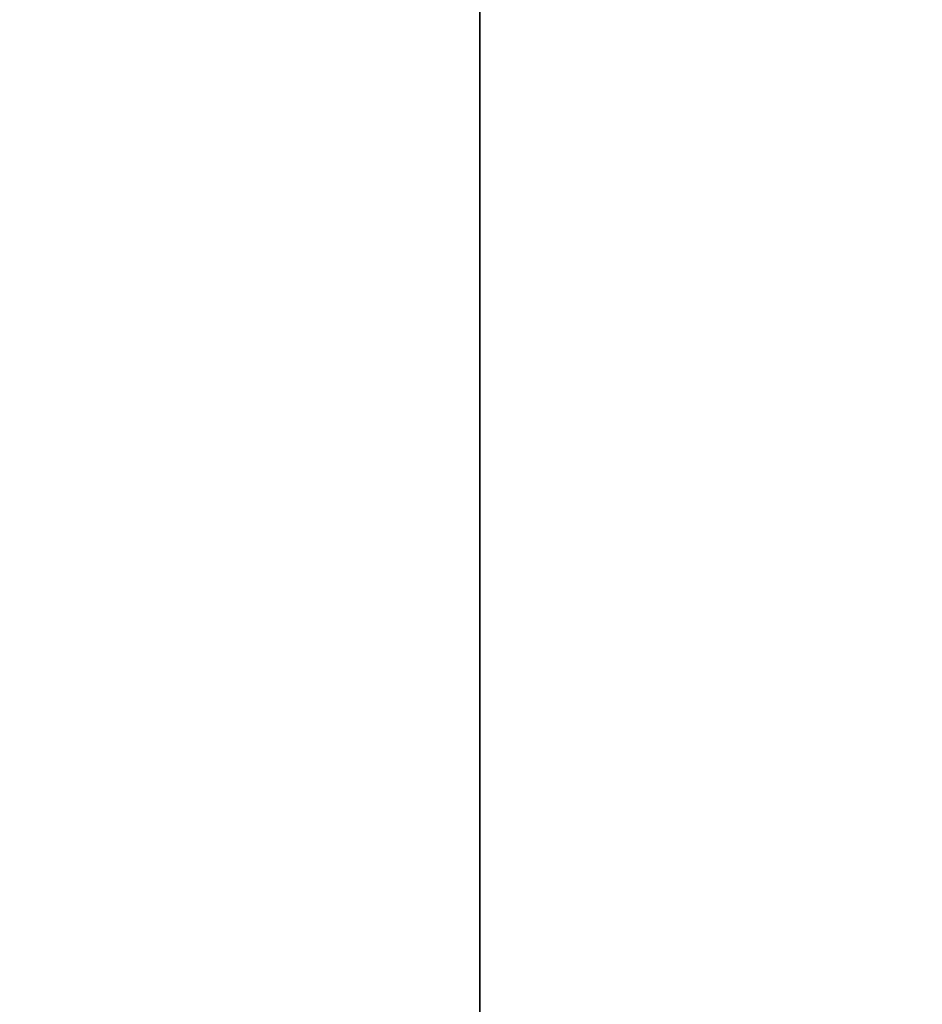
# Model space of a CAD drawing. Header units: millimetres. Extents: x -273 to 273, y -262 to 262.
# Tile 128 of 256: x 0.8812 to 0.9416, y -1.7432 to -1.6773. Entities that reach past the tile are written whole.
import ezdxf

# ---------------------------------------------------------------- set-up
doc = ezdxf.new("R2010")
doc.units = ezdxf.units.MM
doc.header["$MEASUREMENT"] = 0
doc.layers.add('Default', color=7, linetype='Continuous', true_color=0x000000)

# ---------------------------------------------------------------- blocks, each defined once
blk = doc.blocks.new('Block 01')
at = {"layer": 'Default', "color": 9, "true_color": 0xbfbfbf}
for points, knots in [([(0.911993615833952, -8.868600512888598, 254.5608155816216), (0.9119936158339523, -8.972087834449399, 257.9163246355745), (0.9119936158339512, -9.062686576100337, 261.2722222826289), (0.9119936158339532, -9.198377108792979, 267.157578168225), (0.911993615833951, -9.249186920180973, 269.6869061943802), (0.9119936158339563, -9.307000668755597, 273.0635295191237), (0.9119936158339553, -9.320665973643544, 273.9107090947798), (0.9119936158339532, -9.359283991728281, 276.460933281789), (0.9119936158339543, -9.381692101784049, 278.164017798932), (0.9119936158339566, -9.410381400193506, 280.7240323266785), (0.9119936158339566, -9.419143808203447, 281.5809323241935), (0.9119936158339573, -9.451137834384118, 285.0366709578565), (0.9119936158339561, -9.467556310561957, 287.6355809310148), (0.911993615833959, -9.483026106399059, 291.996885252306), (0.9119936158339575, -9.48597113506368, 293.7592591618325), (0.9119936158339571, -9.485526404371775, 298.2228741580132), (0.9119936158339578, -9.477929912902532, 300.9241268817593), (0.9119936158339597, -9.459033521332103, 304.5433901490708), (0.9119936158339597, -9.453489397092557, 305.4614127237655), (0.9119936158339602, -9.434506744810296, 308.2447043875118), (0.9119936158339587, -9.418826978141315, 310.1099665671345), (0.9119936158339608, -9.391151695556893, 312.9232220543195), (0.9119936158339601, -9.381135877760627, 313.871227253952), (0.9119936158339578, -9.350094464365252, 316.6296610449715), (0.911993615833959, -9.327343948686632, 318.4400776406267), (0.9119936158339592, -9.290649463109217, 321.1108146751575), (0.9119936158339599, -9.278348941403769, 321.9711505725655), (0.9119936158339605, -9.2396963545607, 324.5784518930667), (0.9119936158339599, -9.211929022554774, 326.3254030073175), (0.911993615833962, -9.167564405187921, 328.9591113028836), (0.9119936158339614, -9.152198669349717, 329.8458834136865), (0.911993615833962, -9.104418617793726, 332.5329892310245), (0.9119936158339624, -9.070750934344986, 334.333307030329), (0.9119936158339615, -9.017812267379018, 337.04714228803), (0.9119936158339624, -8.99961793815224, 337.960675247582), (0.911993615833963, -8.943449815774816, 340.7277936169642), (0.911993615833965, -8.904390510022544, 342.5813629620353), (0.9119936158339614, -8.84366030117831, 345.3747715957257), (0.9119936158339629, -8.82290852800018, 346.3146257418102), (0.911993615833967, -8.75919789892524, 349.1596726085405), (0.9119936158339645, -8.715324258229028, 351.064850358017), (0.9119936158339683, -8.647686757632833, 353.934986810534), (0.9119936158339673, -8.624683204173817, 354.8999586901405), (0.9119936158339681, -8.55438076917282, 357.8185591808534), (0.9119936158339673, -8.506338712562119, 359.7721749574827), (0.9119936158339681, -8.432780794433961, 362.7139027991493), (0.9119936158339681, -8.407865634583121, 363.7020254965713), (0.9119936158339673, -8.33202632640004, 366.687514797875), (0.9119936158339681, -8.280530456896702, 368.684871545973), (0.911993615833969, -8.202142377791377, 371.6907642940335), (0.9119936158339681, -8.175690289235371, 372.6993076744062), (0.9119936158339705, -8.095472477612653, 375.7427316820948), (0.9119936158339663, -8.0413061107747, 377.7776060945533), (0.9119936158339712, -7.959282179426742, 380.8379478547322), (0.9119936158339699, -7.931702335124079, 381.8634187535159), (0.9119936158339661, -7.848367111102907, 384.9535345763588), (0.911993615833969, -7.792382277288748, 387.018177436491), (0.9119936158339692, -7.708021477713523, 390.1209634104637), (0.9119936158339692, -7.679757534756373, 391.1591057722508), (0.9119936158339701, -7.594668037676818, 394.282382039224), (0.9119936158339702, -7.537785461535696, 396.3675184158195), (0.9119936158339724, -7.452492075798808, 399.498454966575), (0.9119936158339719, -7.424022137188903, 400.5442496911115), (0.9119936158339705, -7.310162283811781, 404.7325100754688), (0.9119936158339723, -7.22508745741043, 407.8749950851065), (0.9119936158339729, -7.084865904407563, 413.109724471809), (0.9119936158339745, -7.029219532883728, 415.2019489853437), (0.9119936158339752, -6.892049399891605, 420.4134216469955), (0.9119936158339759, -6.811226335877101, 423.5326923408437), (0.9119936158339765, -6.706009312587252, 427.683857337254), (0.9119936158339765, -6.680049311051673, 428.7157011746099), (0.911993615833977, -6.603190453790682, 431.7953901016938), (0.9119936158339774, -6.552903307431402, 433.843252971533), (0.9119936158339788, -6.47909022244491, 436.9059312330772), (0.9119936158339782, -6.454861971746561, 437.9207263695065), (0.9119936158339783, -6.383400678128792, 440.9439577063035), (0.9119936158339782, -6.336869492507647, 442.9524122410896), (0.9119936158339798, -6.268872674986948, 445.9534809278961), (0.9119936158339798, -6.246633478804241, 446.9460749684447), (0.9119936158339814, -6.181262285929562, 449.8981067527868), (0.9119936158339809, -6.138878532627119, 451.8575620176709), (0.9119936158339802, -6.07717757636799, 454.782989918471), (0.9119936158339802, -6.0570613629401, 455.7489439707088), (0.9119936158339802, -5.998104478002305, 458.6171735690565), (0.9119936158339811, -5.960013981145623, 460.5194645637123), (0.9119936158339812, -5.90471662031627, 463.357359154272), (0.9119936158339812, -5.886734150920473, 464.2929469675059), (0.9119936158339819, -5.834148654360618, 467.066908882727), (0.9119936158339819, -5.800251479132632, 468.9052952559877), (0.9119936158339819, -5.751092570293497, 471.6459008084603), (0.9119936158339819, -5.735131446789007, 472.5481081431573), (0.9119936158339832, -5.688508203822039, 475.2194721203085), (0.9119936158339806, -5.658458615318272, 476.9886369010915), (0.9119936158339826, -5.61479925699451, 479.6243325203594), (0.9119936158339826, -5.600623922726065, 480.4908564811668), (0.9119936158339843, -5.559188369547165, 483.05342551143), (0.9119936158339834, -5.532394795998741, 484.7494737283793), (0.911993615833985, -5.493221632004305, 487.2747711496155), (0.9119936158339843, -5.480473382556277, 488.1040194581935), (0.9119936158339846, -5.443086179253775, 490.5537276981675), (0.9119936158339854, -5.41871116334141, 492.1741849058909), (0.9119936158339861, -5.382635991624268, 494.5857260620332), (0.9119936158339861, -5.370833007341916, 495.3768162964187), (0.9119936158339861, -5.335990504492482, 497.7117270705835), (0.9119936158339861, -5.31295063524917, 499.2555378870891), (0.911993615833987, -5.27821053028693, 501.5520923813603), (0.9119936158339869, -5.266747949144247, 502.30485126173), (0.9119936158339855, -5.232582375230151, 504.5251555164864), (0.9119936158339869, -5.20954819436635, 505.9926824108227), (0.9119936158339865, -5.174006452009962, 508.1751452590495), (0.911993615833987, -5.16215651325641, 508.8901081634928), (0.9119936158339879, -5.126435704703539, 510.9981241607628), (0.9119936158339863, -5.101831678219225, 512.391147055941), (0.9119936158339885, -5.062979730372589, 514.4625377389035), (0.9119936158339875, -5.049892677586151, 515.1409490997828), (0.9119936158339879, -4.99717893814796, 517.785042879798), (0.9119936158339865, -4.954379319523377, 519.7506040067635), (0.9119936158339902, -4.874705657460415, 522.971050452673), (0.9119936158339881, -4.841270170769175, 524.2260686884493), (0.9119936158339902, -4.734915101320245, 527.8710314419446), (0.911993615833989, -4.653769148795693, 530.260640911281), (0.9119936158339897, -4.50767494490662, 533.7900630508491), (0.9119936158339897, -4.456377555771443, 534.9305893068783), (0.9119936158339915, -4.292664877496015, 538.2592411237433), (0.9119936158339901, -4.167429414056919, 540.446659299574), (0.9119936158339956, -3.94882345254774, 543.6850949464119), (0.9119936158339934, -3.872576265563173, 544.737375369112), (0.9119936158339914, -3.632150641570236, 547.8260456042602), (0.9119936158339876, -3.452441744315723, 549.8611813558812), (0.911993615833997, -3.150606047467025, 552.8820981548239), (0.9119936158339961, -3.046349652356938, 553.8697121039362), (0.9119936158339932, -2.721664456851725, 556.786189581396), (0.9119936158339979, -2.48528901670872, 558.7132833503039), (0.9119936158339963, -2.101686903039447, 561.581937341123), (0.9119936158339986, -1.97038108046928, 562.5256071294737), (0.9119936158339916, -1.565874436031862, 565.3286947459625), (0.9119936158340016, -1.278800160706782, 567.1861831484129), (0.9119936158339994, -0.826771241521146, 569.9593601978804), (0.9119936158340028, -0.673393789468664, 570.876850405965), (0.9119936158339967, -0.2057423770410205, 573.6161620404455), (0.9119936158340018, 0.1179122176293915, 575.4365306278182), (0.9119936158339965, 0.6132270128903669, 578.162133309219), (0.9119936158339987, 0.77964332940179, 579.0681718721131), (0.9119936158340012, 1.281285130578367, 581.7841854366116), (0.9119936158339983, 1.619226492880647, 583.5938846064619), (0.9119936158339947, 2.120698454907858, 586.3105700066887), (0.9119936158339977, 2.287010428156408, 587.2168322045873), (0.9119936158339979, 2.69838485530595, 589.4860923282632), (0.9119936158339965, 2.940996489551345, 590.8496583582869), (0.9119936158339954, 3.2538722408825, 592.6708113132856), (0.9119936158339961, 3.331312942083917, 593.1269882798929), (0.9119936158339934, 3.560957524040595, 594.4988948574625), (0.9119936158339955, 3.709981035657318, 595.4152493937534), (0.9119936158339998, 3.925547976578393, 596.7939139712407), (0.9119936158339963, 3.996269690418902, 597.2554963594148), (0.9119936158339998, 4.205237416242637, 598.6514774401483), (0.9119936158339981, 4.338534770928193, 599.5867161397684), (0.911993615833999, 4.527750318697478, 600.999353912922), (0.9119936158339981, 4.589513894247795, 601.475907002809), (0.9119936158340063, 4.771454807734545, 602.9316276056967), (0.9119936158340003, 4.88459274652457, 603.9117420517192), (0.911993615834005, 5.041227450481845, 605.4005573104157), (0.9119936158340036, 5.091999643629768, 605.9084780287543), (0.9119936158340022, 5.240821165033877, 607.480171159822), (0.9119936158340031, 5.329822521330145, 608.5447912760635), (0.9119936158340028, 5.448770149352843, 610.172501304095), (0.9119936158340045, 5.486780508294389, 610.7350559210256), (0.9119936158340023, 5.59680515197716, 612.4996783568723), (0.9119936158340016, 5.65837643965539, 613.7022987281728), (0.9119936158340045, 5.735707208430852, 615.5526534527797), (0.9119936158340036, 5.759504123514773, 616.2001587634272), (0.9119936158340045, 5.82577163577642, 618.2558966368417), (0.911993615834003, 5.857404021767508, 619.6643214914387), (0.9119936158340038, 5.890164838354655, 621.8427462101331), (0.9119936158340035, 5.898611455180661, 622.612757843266), (0.9119936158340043, 5.917099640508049, 625.0794828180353), (0.9119936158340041, 5.916953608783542, 626.7761057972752), (0.9119936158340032, 5.902864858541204, 629.4099498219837), (0.9119936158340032, 5.895089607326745, 630.3473095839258), (0.9119936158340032, 5.868228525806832, 632.857835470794), (0.9119936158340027, 5.84508134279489, 634.4308940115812), (0.9119936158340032, 5.807029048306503, 636.5945367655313), (0.9119936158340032, 5.795993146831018, 637.1852486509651), (0.9119936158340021, 5.759800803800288, 639.0274248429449), (0.9119936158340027, 5.732667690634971, 640.2788206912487), (0.9119936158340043, 5.688155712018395, 642.1928921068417), (0.9119936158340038, 5.672188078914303, 642.855620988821), (0.9119936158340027, 5.62085689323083, 644.923195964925), (0.911993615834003, 5.583810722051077, 646.327975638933), (0.9119936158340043, 5.524639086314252, 648.4769338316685), (0.9119936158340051, 5.503684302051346, 649.2211611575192), (0.9119936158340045, 5.437061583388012, 651.543161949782), (0.9119936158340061, 5.390014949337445, 653.120875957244), (0.9119936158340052, 5.316063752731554, 655.5343420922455), (0.9119936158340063, 5.290086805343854, 656.3701357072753), (0.9119936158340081, 5.208084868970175, 658.9773482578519), (0.9119936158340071, 5.150988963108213, 660.748717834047), (0.9119936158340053, 5.062193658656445, 663.4580676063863), (0.9119936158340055, 5.031179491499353, 664.3960803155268), (0.9119936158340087, 4.933775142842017, 667.3210461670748), (0.9119936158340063, 4.866620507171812, 669.307961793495), (0.9119936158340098, 4.762973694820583, 672.346324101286), (0.9119936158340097, 4.726928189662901, 673.3977936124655), (0.9119936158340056, 4.573662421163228, 677.851601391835), (0.9119936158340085, 4.455211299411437, 681.2538729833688), (0.9119936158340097, 4.249461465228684, 687.1444859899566), (0.9119936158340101, 4.162321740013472, 689.6328390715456), (0.911993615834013, 3.921153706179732, 696.5211448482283), (0.911993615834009, 3.76720525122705, 700.9210878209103), (0.9119936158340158, 3.551600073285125, 707.120066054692), (0.9119936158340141, 3.489170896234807, 708.9190809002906), (0.9119936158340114, 3.294091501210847, 714.5569755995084), (0.9119936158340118, 3.162090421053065, 718.3958735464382), (0.9119936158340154, 2.961368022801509, 724.2802429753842), (0.911993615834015, 2.89189229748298, 726.3256905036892), (0.9119936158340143, 2.597038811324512, 735.045732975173), (0.9119936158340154, 2.374785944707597, 741.7204278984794), (0.9119936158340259, 1.820110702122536, 758.6619688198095), (0.9119936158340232, 1.492886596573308, 768.9289814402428), (0.9119936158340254, 1.174451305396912, 779.1962713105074)], [0.0002810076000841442, 0.0002810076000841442, 0.0002810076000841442, 0.0002810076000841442, 1.00757497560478, 1.00757497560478, 1.76664923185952, 1.76664923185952, 2.02087800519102, 2.02087800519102, 2.53193014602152, 2.53193014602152, 2.78905479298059, 2.78905479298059, 3.56886162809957, 3.56886162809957, 4.09765108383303, 4.09765108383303, 4.90813608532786, 4.90813608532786, 5.18358168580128, 5.18358168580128, 5.74324337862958, 5.74324337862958, 6.02769073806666, 6.02769073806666, 6.57091079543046, 6.57091079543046, 6.829060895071, 6.829060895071, 7.3532548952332, 7.3532548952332, 7.61934626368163, 7.61934626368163, 8.15957232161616, 8.15957232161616, 8.4337032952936, 8.4337032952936, 8.98992787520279, 8.98992787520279, 9.27196664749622, 9.27196664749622, 9.84369616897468, 9.84369616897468, 10.1332810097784, 10.1332810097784, 10.7195622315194, 10.7195622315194, 11.0161016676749, 11.0161016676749, 11.6155220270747, 11.6155220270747, 11.9181950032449, 11.9181950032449, 12.528882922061, 12.528882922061, 12.8366389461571, 12.8366389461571, 13.4562641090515, 13.4562641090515, 13.7678233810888, 13.7678233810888, 14.3935969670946, 14.3935969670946, 14.7074504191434, 14.7074504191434, 15.6505328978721, 15.6505328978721, 16.2784123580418, 16.2784123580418, 17.2144870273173, 17.2144870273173, 17.524129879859, 17.524129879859, 18.138655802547, 18.138655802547, 18.4431712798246, 18.4431712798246, 19.0458485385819, 19.0458485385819, 19.343690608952, 19.343690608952, 19.9316423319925, 19.9316423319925, 20.221480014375, 20.221480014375, 20.7922589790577, 20.7922589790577, 21.0729759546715, 21.0729759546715, 21.6245639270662, 21.6245639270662, 21.895258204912, 21.895258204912, 22.4260652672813, 22.4260652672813, 22.6860488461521, 22.6860488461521, 23.1949127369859, 23.1949127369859, 23.4437112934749, 23.4437112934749, 23.9298968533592, 23.9298968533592, 24.1672495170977, 24.1672495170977, 24.6304483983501, 24.6304483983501, 24.8563077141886, 24.8563077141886, 25.2966386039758, 25.2966386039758, 25.5111708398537, 25.5111708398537, 25.9291805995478, 25.9291805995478, 26.1327667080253, 26.1327667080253, 26.7226727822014, 26.7226727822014, 27.0994039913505, 27.0994039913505, 27.8169403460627, 27.8169403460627, 28.159605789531, 28.159605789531, 28.8172638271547, 28.8172638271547, 29.1339894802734, 29.1339894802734, 29.7473349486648, 29.7473349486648, 30.0455004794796, 30.0455004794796, 30.628396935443, 30.628396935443, 30.9144422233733, 30.9144422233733, 31.4786711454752, 31.4786711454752, 31.7578953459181, 31.7578953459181, 32.3127901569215, 32.3127901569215, 32.5892093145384, 32.5892093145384, 33.1415011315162, 33.1415011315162, 33.4178515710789, 33.4178515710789, 33.8331459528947, 33.8331459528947, 33.9718657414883, 33.9718657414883, 34.2501505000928, 34.2501505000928, 34.3901019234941, 34.3901019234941, 34.6731695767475, 34.6731695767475, 34.8171422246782, 34.8171422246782, 35.1126950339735, 35.1126950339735, 35.2656068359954, 35.2656068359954, 35.5856275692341, 35.5856275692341, 35.7545493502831, 35.7545493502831, 36.1153520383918, 36.1153520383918, 36.3095302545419, 36.3095302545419, 36.7317867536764, 36.7317867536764, 36.9626432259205, 36.9626432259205, 37.4713528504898, 37.4713528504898, 37.7524568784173, 37.7524568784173, 38.2242795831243, 38.2242795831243, 38.4014805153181, 38.4014805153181, 38.7769113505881, 38.7769113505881, 38.9757544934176, 38.9757544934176, 39.3972779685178, 39.3972779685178, 39.6206102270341, 39.6206102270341, 40.0940940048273, 40.0940940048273, 40.3449360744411, 40.3449360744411, 40.8765953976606, 40.8765953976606, 41.1581418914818, 41.1581418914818, 41.7545401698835, 41.7545401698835, 42.0701600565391, 42.0701600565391, 43.0914501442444, 43.0914501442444, 43.8384122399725, 43.8384122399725, 45.1592086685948, 45.1592086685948, 45.6992418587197, 45.6992418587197, 46.8516025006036, 46.8516025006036, 47.4655969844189, 47.4655969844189, 49.4691382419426, 49.4691382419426, 52.550842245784, 52.550842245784, 52.550842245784, 52.550842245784]), ([(0.9119936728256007, -0.4030210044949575, 771.2749575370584), (0.9119936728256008, -0.162553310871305, 763.6293818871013), (0.9119936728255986, 0.08284143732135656, 755.9839594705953), (0.9119936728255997, 0.5516690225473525, 741.6637979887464), (0.9119936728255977, 0.7739312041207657, 734.9890186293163), (0.9119936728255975, 1.068783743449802, 726.2688755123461), (0.9119936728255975, 1.138260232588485, 724.2234005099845), (0.9119936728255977, 1.338983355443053, 718.3389621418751), (0.9119936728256, 1.470984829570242, 714.5000263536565), (0.9119936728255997, 1.666064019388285, 708.8621007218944), (0.9119936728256, 1.72849288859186, 707.0630840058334), (0.9119936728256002, 1.944095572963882, 700.8641419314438), (0.9119936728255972, 2.09804162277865, 696.464250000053), (0.9119936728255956, 2.339202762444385, 689.5761404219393), (0.9119936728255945, 2.426338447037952, 687.0879073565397), (0.9119936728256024, 2.632072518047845, 681.1977745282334), (0.9119936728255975, 2.750511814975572, 677.7958750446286), (0.9119936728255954, 2.90375928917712, 673.3426791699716), (0.9119936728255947, 2.939798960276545, 672.2914011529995), (0.9119936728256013, 3.043425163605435, 669.2537140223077), (0.9119936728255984, 3.110564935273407, 667.2672971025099), (0.911993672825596, 3.207945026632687, 664.3431710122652), (0.9119936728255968, 3.238950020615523, 663.4054753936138), (0.9119936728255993, 3.327714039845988, 660.6972073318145), (0.9119936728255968, 3.38478793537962, 658.926622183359), (0.9119936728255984, 3.466754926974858, 656.3207039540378), (0.9119936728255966, 3.492718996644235, 655.4853891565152), (0.9119936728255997, 3.566627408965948, 653.0735231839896), (0.9119936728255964, 3.613644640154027, 651.496956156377), (0.9119936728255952, 3.680221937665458, 649.1768228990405), (0.9119936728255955, 3.701160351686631, 648.4332767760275), (0.9119936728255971, 3.760278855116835, 646.2865621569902), (0.9119936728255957, 3.797289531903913, 644.883377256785), (0.9119936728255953, 3.848567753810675, 642.81837351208), (0.9119936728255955, 3.864516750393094, 642.1565724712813), (0.9119936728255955, 3.90896979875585, 640.2455222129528), (0.911993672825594, 3.936065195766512, 638.996259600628), (0.911993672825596, 3.972204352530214, 637.1574952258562), (0.9119936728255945, 3.983222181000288, 636.5680034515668), (0.9119936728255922, 4.021200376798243, 634.4095974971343), (0.9119936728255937, 4.04430330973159, 632.840668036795), (0.9119936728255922, 4.07111334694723, 630.3376203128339), (0.9119936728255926, 4.07887409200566, 629.4034854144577), (0.9119936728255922, 4.092941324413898, 626.7804122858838), (0.9119936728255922, 4.093119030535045, 625.0915200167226), (0.9119936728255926, 4.074773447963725, 622.6373860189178), (0.9119936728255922, 4.066393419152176, 621.8719270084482), (0.9119936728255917, 4.033903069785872, 619.7082272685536), (0.9119936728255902, 4.002546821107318, 618.310188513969), (0.9119936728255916, 3.9368688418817, 616.2708985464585), (0.9119936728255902, 3.913304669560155, 615.6291732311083), (0.9119936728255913, 3.836787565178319, 613.7968476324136), (0.9119936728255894, 3.775901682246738, 612.6066661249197), (0.911993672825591, 3.667132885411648, 610.8611315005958), (0.9119936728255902, 3.62958289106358, 610.3050597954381), (0.9119936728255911, 3.512121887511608, 608.6967860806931), (0.9119936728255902, 3.424258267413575, 607.6452161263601), (0.9119936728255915, 3.277337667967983, 606.0929030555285), (0.9119936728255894, 3.22722043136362, 605.5913142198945), (0.9119936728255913, 3.0725691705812, 604.1207356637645), (0.9119936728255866, 2.960841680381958, 603.152496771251), (0.9119936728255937, 2.781097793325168, 601.7138780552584), (0.9119936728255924, 2.72004885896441, 601.2426902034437), (0.9119936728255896, 2.532883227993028, 599.8449380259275), (0.9119936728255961, 2.400956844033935, 598.9190990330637), (0.9119936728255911, 2.194011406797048, 597.5363046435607), (0.9119936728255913, 2.123914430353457, 597.0787017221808), (0.9119936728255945, 1.9100625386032, 595.7107294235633), (0.9119936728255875, 1.762130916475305, 594.8009450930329), (0.9119936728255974, 1.534033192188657, 593.4380696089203), (0.9119936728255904, 1.457050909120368, 592.9845304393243), (0.9119936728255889, 1.145701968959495, 591.1720322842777), (0.9119936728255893, 0.9041236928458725, 589.814153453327), (0.9119936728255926, 0.4941447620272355, 587.5524143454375), (0.9119936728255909, 0.3282191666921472, 586.6482110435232), (0.9119936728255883, -0.1727233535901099, 583.9343087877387), (0.91199367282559, -0.5106050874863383, 582.1249269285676), (0.9119936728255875, -1.012573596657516, 579.4072338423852), (0.9119936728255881, -1.179286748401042, 578.4996315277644), (0.9119936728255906, -1.67597799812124, 575.7666698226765), (0.9119936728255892, -2.000751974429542, 573.9401838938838), (0.9119936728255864, -2.470316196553, 571.1901006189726), (0.9119936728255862, -2.624445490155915, 570.2682789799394), (0.911993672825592, -3.078976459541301, 567.480318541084), (0.9119936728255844, -3.367765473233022, 565.6121712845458), (0.9119936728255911, -3.774835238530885, 562.7921833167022), (0.9119936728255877, -3.907027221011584, 561.8424586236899), (0.9119936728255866, -4.293298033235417, 558.9548731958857), (0.9119936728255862, -4.531359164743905, 557.0148479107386), (0.9119936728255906, -4.85837970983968, 554.0788205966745), (0.9119936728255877, -4.96338552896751, 553.0846225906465), (0.9119936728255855, -5.267332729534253, 550.0442321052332), (0.9119936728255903, -5.448288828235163, 547.9963191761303), (0.9119936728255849, -5.690333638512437, 544.8890367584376), (0.9119936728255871, -5.767068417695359, 543.8308184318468), (0.9119936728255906, -5.986969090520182, 540.5757349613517), (0.9119936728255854, -6.112920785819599, 538.3778613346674), (0.9119936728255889, -6.277506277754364, 535.0345952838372), (0.9119936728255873, -6.329050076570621, 533.8897178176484), (0.9119936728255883, -6.475758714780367, 530.3489994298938), (0.9119936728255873, -6.55722097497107, 527.9527796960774), (0.911993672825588, -6.66393641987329, 524.2991944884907), (0.9119936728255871, -6.697465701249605, 523.0419342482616), (0.911993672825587, -6.777329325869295, 519.8169500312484), (0.9119936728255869, -6.820216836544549, 517.849190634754), (0.911993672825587, -6.873024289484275, 515.2025541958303), (0.9119936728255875, -6.886130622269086, 514.5236764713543), (0.911993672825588, -6.925032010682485, 512.4511958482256), (0.9119936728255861, -6.949662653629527, 511.0575931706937), (0.9119936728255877, -6.985415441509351, 508.9488996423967), (0.9119936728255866, -6.997273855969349, 508.233802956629), (0.9119936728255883, -7.03283525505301, 506.0511814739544), (0.911993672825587, -7.055878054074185, 504.5836623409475), (0.911993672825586, -7.090050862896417, 502.3635167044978), (0.911993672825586, -7.101514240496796, 501.6108817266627), (0.911993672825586, -7.136252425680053, 499.3148834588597), (0.9119936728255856, -7.15928754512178, 497.771528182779), (0.911993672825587, -7.19411846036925, 495.4374092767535), (0.9119936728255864, -7.205916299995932, 494.646635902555), (0.9119936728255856, -7.241972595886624, 492.2361802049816), (0.9119936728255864, -7.266332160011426, 490.6165071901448), (0.9119936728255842, -7.303692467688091, 488.168051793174), (0.9119936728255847, -7.316430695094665, 487.3392586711), (0.9119936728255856, -7.355570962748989, 484.8154198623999), (0.9119936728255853, -7.382340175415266, 483.120384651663), (0.9119936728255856, -7.423736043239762, 480.5593852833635), (0.9119936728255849, -7.43789728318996, 479.6934092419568), (0.911993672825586, -7.481512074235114, 477.0594152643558), (0.911993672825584, -7.511529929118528, 475.2914091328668), (0.9119936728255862, -7.558102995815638, 472.6218115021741), (0.9119936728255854, -7.574046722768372, 471.720206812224), (0.9119936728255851, -7.623151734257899, 468.9814372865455), (0.9119936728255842, -7.657011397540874, 467.144285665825), (0.9119936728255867, -7.709538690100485, 464.3721861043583), (0.911993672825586, -7.727501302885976, 463.4372237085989), (0.9119936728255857, -7.782738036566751, 460.601207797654), (0.911993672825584, -7.820787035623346, 458.7001687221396), (0.9119936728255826, -7.879680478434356, 455.833811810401), (0.9119936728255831, -7.899775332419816, 454.8684785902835), (0.9119936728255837, -7.961411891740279, 451.9448929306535), (0.9119936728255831, -8.00375219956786, 449.9866556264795), (0.9119936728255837, -8.069057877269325, 447.0364320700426), (0.9119936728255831, -8.091275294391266, 446.0444301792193), (0.9119936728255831, -8.159207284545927, 443.0450969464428), (0.9119936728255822, -8.205695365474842, 441.0377805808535), (0.9119936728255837, -8.277092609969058, 438.016225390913), (0.9119936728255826, -8.301299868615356, 437.001971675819), (0.9119936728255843, -8.375051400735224, 433.9408569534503), (0.9119936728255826, -8.425298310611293, 431.8940095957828), (0.9119936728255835, -8.502098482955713, 428.8158007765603), (0.9119936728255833, -8.528039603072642, 427.7844265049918), (0.9119936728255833, -8.633185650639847, 423.6349784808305), (0.9119936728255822, -8.713958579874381, 420.5169339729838), (0.9119936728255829, -8.851054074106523, 415.307322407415), (0.911993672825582, -8.906674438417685, 413.2157407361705), (0.9119936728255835, -9.046841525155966, 407.9823516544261), (0.9119936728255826, -9.131890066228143, 404.8405512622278), (0.911993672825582, -9.24572165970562, 400.6531100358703), (0.9119936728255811, -9.274186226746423, 399.607471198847), (0.9119936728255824, -9.359467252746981, 396.4769048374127), (0.9119936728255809, -9.416344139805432, 394.391975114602), (0.9119936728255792, -9.501428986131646, 391.2689490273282), (0.91199367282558, -9.529692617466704, 390.230858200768), (0.9119936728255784, -9.614056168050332, 387.128132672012), (0.9119936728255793, -9.670045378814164, 385.0634911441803), (0.911993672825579, -9.753391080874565, 381.9733185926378), (0.911993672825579, -9.780975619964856, 380.9477978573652), (0.9119936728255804, -9.863017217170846, 377.8872146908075), (0.9119936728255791, -9.917197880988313, 375.8521409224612), (0.9119936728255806, -9.99744104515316, 372.8083594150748), (0.9119936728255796, -10.02390273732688, 371.7996665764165), (0.911993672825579, -10.10232306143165, 368.7932350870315), (0.9119936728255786, -10.1538428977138, 366.7954808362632), (0.9119936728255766, -10.2297220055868, 363.8093364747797), (0.9119936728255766, -10.2546515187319, 362.8209655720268), (0.9119936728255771, -10.3282557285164, 359.8784038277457), (0.9119936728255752, -10.37633102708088, 357.9241935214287), (0.911993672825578, -10.44668704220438, 355.004641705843), (0.9119936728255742, -10.46970945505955, 354.039323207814), (0.9119936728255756, -10.537406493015, 351.1680585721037), (0.9119936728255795, -10.5813220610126, 349.2620896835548), (0.9119936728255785, -10.64509906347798, 346.4157957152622), (0.9119936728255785, -10.66587384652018, 345.4754967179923), (0.9119936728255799, -10.72667568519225, 342.6806664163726), (0.9119936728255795, -10.7657847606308, 340.8261098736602), (0.9119936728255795, -10.82203065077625, 338.0574496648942), (0.9119936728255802, -10.84025164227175, 337.143374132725), (0.9119936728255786, -10.89327243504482, 334.4278260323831), (0.9119936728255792, -10.92699657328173, 332.626326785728), (0.9119936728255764, -10.97486388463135, 329.937387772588), (0.9119936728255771, -10.99025926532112, 329.04997685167), (0.9119936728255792, -11.03471438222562, 326.4142704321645), (0.9119936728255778, -11.06254333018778, 324.6659481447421), (0.9119936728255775, -11.10129019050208, 322.0565303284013), (0.9119936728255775, -11.11362247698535, 321.1954626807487), (0.9119936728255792, -11.15041715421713, 318.5223755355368), (0.9119936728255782, -11.17323670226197, 316.7103259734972), (0.9119936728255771, -11.20438489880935, 313.9493355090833), (0.9119936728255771, -11.2144378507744, 313.00042178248), (0.9119936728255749, -11.24222473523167, 310.18435379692), (0.9119936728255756, -11.2579790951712, 308.3171719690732), (0.9119936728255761, -11.27707344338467, 305.5309366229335), (0.9119936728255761, -11.2826545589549, 304.6119072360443), (0.9119936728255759, -11.3016971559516, 300.988502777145), (0.9119936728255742, -11.30940141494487, 298.2840770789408), (0.9119936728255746, -11.31001913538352, 293.8150580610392), (0.9119936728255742, -11.30714076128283, 292.0504794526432), (0.9119936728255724, -11.29183007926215, 287.6836209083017), (0.9119936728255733, -11.27550105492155, 285.0813470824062), (0.9119936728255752, -11.24361662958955, 281.6211020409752), (0.9119936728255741, -11.23488057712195, 280.7630777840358), (0.9119936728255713, -11.20626756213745, 278.1997026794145), (0.9119936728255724, -11.18390694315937, 276.494377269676), (0.9119936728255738, -11.14535458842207, 273.9407974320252), (0.9119936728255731, -11.13171024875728, 273.092506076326), (0.9119936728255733, -11.07397700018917, 269.711491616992), (0.9119936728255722, -11.02321946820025, 267.1788808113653), (0.9119936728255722, -10.88758926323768, 261.2841621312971), (0.9119936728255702, -10.79697785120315, 257.9221898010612), (0.9119936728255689, -10.69344721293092, 254.5606252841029)], [0.786852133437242, 0.786852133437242, 0.786852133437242, 0.786852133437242, 3.081672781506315, 3.081672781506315, 5.085228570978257, 5.085228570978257, 5.699229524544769, 5.699229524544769, 6.851600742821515, 6.851600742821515, 7.391636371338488, 7.391636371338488, 8.712429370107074, 8.712429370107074, 9.459371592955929, 9.459371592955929, 10.48058769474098, 10.48058769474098, 10.79616825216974, 10.79616825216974, 11.39246091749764, 11.39246091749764, 11.67393942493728, 11.67393942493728, 12.20542761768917, 12.20542761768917, 12.45616459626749, 12.45616459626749, 12.92939376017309, 12.92939376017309, 13.15257433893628, 13.15257433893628, 13.57373986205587, 13.57373986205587, 13.77237444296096, 13.77237444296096, 14.14732293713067, 14.14732293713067, 14.32424782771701, 14.32424782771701, 14.79512620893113, 14.79512620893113, 15.0754926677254, 15.0754926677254, 15.58242508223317, 15.58242508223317, 15.81223812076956, 15.81223812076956, 16.23210861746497, 16.23210861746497, 16.4249594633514, 16.4249594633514, 16.78290532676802, 16.78290532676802, 16.95033443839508, 16.95033443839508, 17.26735345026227, 17.26735345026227, 17.41880188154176, 17.41880188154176, 17.71161253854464, 17.71161253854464, 17.85433926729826, 17.85433926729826, 18.13522422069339, 18.13522422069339, 18.27424665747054, 18.27424665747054, 18.55099645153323, 18.55099645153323, 18.68909745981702, 18.68909745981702, 19.10305581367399, 19.10305581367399, 19.37891870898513, 19.37891870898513, 19.93112780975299, 19.93112780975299, 20.20790738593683, 20.20790738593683, 20.76422196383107, 20.76422196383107, 21.04445097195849, 21.04445097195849, 21.61114858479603, 21.61114858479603, 21.89859350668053, 21.89859350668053, 22.48447090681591, 22.48447090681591, 22.78415035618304, 22.78415035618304, 23.40042640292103, 23.40042640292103, 23.71850893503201, 23.71850893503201, 24.37855119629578, 24.37855119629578, 24.7222014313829, 24.7222014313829, 25.44122734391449, 25.44122734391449, 25.81845179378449, 25.81845179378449, 26.40882859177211, 26.40882859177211, 26.6125085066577, 26.6125085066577, 27.03062390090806, 27.03062390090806, 27.24517225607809, 27.24517225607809, 27.68547135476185, 27.68547135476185, 27.91128655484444, 27.91128655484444, 28.37434883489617, 28.37434883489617, 28.61161227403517, 28.61161227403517, 29.09758433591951, 29.09758433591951, 29.3462613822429, 29.3462613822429, 29.85485839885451, 29.85485839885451, 30.1146989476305, 30.1146989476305, 30.6452054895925, 30.6452054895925, 30.91574426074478, 30.91574426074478, 31.46701470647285, 31.46701470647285, 31.74757137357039, 31.74757137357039, 32.3180300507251, 32.3180300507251, 32.60770926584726, 32.60770926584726, 33.195350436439, 33.195350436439, 33.49304179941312, 33.49304179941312, 34.09542957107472, 34.09542957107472, 34.39980757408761, 34.39980757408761, 35.01407576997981, 35.01407576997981, 35.32359967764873, 35.32359967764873, 36.25936395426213, 36.25936395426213, 36.88708132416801, 36.88708132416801, 37.82999197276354, 37.82999197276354, 38.14380664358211, 38.14380664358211, 38.76952949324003, 38.76952949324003, 39.08107655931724, 39.08107655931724, 39.70070316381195, 39.70070316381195, 40.00847265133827, 40.00847265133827, 40.61921265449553, 40.61921265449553, 40.92192411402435, 40.92192411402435, 41.52144609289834, 41.52144609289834, 41.81804855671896, 41.81804855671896, 42.40448009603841, 42.40448009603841, 42.69415212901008, 42.69415212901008, 43.2660799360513, 43.2660799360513, 43.54822969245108, 43.54822969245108, 44.10469970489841, 44.10469970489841, 44.37896497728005, 44.37896497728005, 44.91948244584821, 44.91948244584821, 45.18573069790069, 45.18573069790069, 45.7102602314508, 45.7102602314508, 45.96858862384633, 45.96858862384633, 46.51220331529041, 46.51220331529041, 46.79686844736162, 46.79686844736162, 47.35698844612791, 47.35698844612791, 47.63267330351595, 47.63267330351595, 48.4439075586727, 48.4439075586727, 48.97321304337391, 48.97321304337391, 49.75379990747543, 49.75379990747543, 50.01118368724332, 50.01118368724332, 50.52274989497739, 50.52274989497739, 50.77723268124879, 50.77723268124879, 51.53705264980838, 51.53705264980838, 52.54585545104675, 52.54585545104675, 52.54585545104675, 52.54585545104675]), ([(0.6999999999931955, 1.70311032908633, 705.2610147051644), (0.7785398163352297, 1.703110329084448, 705.2610147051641), (0.9347174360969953, 1.76835343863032, 705.2632839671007), (0.9999999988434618, 1.924436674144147, 705.2687128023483), (0.9999999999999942, 2.002929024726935, 705.2714428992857)], [-1.442705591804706e-11, -1.442705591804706e-11, -1.442705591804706e-11, -1.442705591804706e-11, 0.5, 0.9999999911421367, 0.9999999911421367, 0.9999999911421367, 0.9999999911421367]), ([(0.6999999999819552, 1.523166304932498, 593.9062886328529), (0.7785398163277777, 1.523166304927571, 593.9062886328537), (0.9347174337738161, 1.587553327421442, 593.8955125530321), (0.9999999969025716, 1.741588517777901, 593.869732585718), (0.9999999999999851, 1.819050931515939, 593.8567681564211)], [-3.825601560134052e-11, -3.825601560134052e-11, -3.825601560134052e-11, -3.825601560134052e-11, 0.5, 0.999999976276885, 0.999999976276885, 0.999999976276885, 0.999999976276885]), ([(0.6999999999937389, 1.515861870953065, 710.6580815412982), (0.7785398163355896, 1.515861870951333, 710.6580815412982), (0.9347174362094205, 1.581105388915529, 710.6603390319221), (0.9999999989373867, 1.737189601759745, 710.665739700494), (0.9999999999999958, 1.815682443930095, 710.6684556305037)], [-1.327389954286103e-11, -1.327389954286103e-11, -1.327389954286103e-11, -1.327389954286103e-11, 0.5, 0.9999999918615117, 0.9999999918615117, 0.9999999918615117, 0.9999999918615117])]:
    blk.add_open_spline(points, degree=3, knots=knots, dxfattribs=at)

msp = doc.modelspace()

# ---------------------------------------------------------------- linework, layer by layer
at = {"layer": 'Default', "color": 9, "true_color": 0xbfbfbf}
for centre, radius in [((2.48689957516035e-13, 4.67546815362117e-14, -579.6680000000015), 16), ((1.76744971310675e-13, 1.17676755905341e-15, -67.067876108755), 3.5), ((1.502247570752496e-14, 1.572370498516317e-15, -65.41749310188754), 3.5), ((1.766383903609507e-13, 3.113232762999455e-15, -62.66787610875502), 3), ((1.76717114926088e-13, 1.682889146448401e-15, -65.91787610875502), 2.625), ((2.48689957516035e-13, 4.217312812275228e-14, -582.5224783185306), 2.552031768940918), ((2.581645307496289e-14, 3.38909400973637e-15, -61.26787610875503), 2.4585), ((2.486899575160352e-13, 4.553261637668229e-14, -580.4293920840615), 2), ((2.77542757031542e-13, 3.047517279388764e-14, -558.4680000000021), 1.85)]:
    msp.add_circle(centre, radius, dxfattribs=at)
for centre, radius, start, end in [((-3.8628076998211e-14, 1.277357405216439e-14, -22), 100.85, 0.002522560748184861, 270), ((-3.8628076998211e-14, 1.277357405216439e-14, -22), 100.05, 0.00252256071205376, 270), ((2.486899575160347e-13, 4.820173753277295e-14, -579.1680000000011), 15.99999999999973, 269.9999999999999, 89.99999999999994), ((2.48689957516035e-13, 4.464902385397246e-14, -580.168000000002), 16, 270, 89.99999999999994), ((2.486899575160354e-13, 7.48470901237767e-14, -578.6680000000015), 15.49999999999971, 269.9999999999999, 89.9999999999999), ((2.486899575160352e-13, 9.565976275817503e-15, -603.1680000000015), 7.499999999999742, 269.9999999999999, 89.99999999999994), ((2.486899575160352e-13, 4.598129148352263e-14, -580.1680000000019), 7.500000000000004, 270, 89.99999999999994), ((2.48689957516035e-13, 7.789619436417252e-15, -603.668000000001), 6.999999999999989, 269.9999999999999, 89.9999999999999), ((2.48689957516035e-13, 7.345530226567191e-15, -603.6680000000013), 4.458500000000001, 270, 89.99999999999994), ((2.486344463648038e-13, 1.275439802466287e-14, -583.6680000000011), 4.45849999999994, 277.9224263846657, 89.9999999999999), ((2.448644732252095e-14, 7.79312288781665e-15, -62.8678761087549), 4.449999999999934, 59.47667614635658, 239.4766761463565), ((2.185933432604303e-14, -9.758911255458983e-15, -59.66787610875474), 4.450000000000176, 59.47667614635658, 239.4766761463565), ((2.410389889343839e-14, 7.796626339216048e-15, -62.8678761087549), 4.449999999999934, 239.4766761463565, 59.47667614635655), ((2.080400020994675e-14, -9.18803421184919e-15, -59.66787610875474), 4.450000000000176, 239.4766761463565, 59.47667614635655), ((2.48689957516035e-13, 4.265062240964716e-14, -582.190784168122), 2.000000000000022, 269.9999999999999, 89.99999999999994), ((2.486899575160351e-13, 4.775764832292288e-14, -578.668000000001), 2, 270, 89.99999999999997), ((2.779998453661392e-13, 3.330913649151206e-14, -556.168000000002), 1.85, 280.2817592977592, 90.00000000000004), ((2.791100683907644e-13, 2.676055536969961e-14, -560.768000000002), 1.850000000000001, 280.2817592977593, 90.00000000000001), ((2.097795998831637e-14, 2.441837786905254e-15, -62.86787610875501), 2.999765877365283, 149.4766761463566, 329.4766761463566), ((2.978805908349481e-14, 4.140150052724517e-15, -59.66787610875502), 2.999765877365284, 149.4766761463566, 329.4766761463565), ((1.764144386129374e-13, 1.572370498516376e-15, -66.16787610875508), 3.5, 270, 0.1740811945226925), ((1.77191594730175e-13, 1.350325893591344e-15, -65.66787610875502), 3, 270, 0.1740811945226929), ((1.767475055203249e-13, 1.322971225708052e-14, -59.66787610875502), 3.000000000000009, 270, 0.1740811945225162), ((1.767475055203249e-13, 2.127482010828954e-15, -66.16787610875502), 2.625, 270, 0.1740811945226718), ((1.775246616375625e-13, 1.017258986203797e-15, -65.66787610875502), 2.624999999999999, 270, 0.1740811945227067), ((1.771916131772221e-13, 4.653239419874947e-15, -59.16787610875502), 2.500000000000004, 180.1740811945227, 0.1740811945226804), ((4.085620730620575e-14, 1.572370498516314e-15, -66.16787610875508), 3.499999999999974, 179.9999999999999, 359.9999999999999), ((3.97459842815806e-14, 1.572370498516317e-15, -64.66711009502), 3.499999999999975, 179.9999999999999, 0), ((2.417510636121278e-14, 2.23850431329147e-15, -62.55537610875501), 2.458500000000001, 180, 329.4766761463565), ((3.147482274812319e-14, 2.793615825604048e-15, -59.98037610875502), 2.458500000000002, 180, 329.4766761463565), ((-4.973799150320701e-14, 5.797170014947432e-14, -44), 100.85, 270, 359.9999999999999), ((-3.907985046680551e-14, 3.310270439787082e-14), 100.85, 270, 4.293462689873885e-15), ((-7.105427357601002e-14, 5.086627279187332e-14), 100.05, 270, 359.9999999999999), ((-8.526512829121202e-14, 7.928798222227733e-14, -44), 100.0500000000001, 270, 359.9999999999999), ((-3.8628076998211e-14, 1.277357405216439e-14, -22), 100.85, 270, 1.052506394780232e-14), ((-3.8628076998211e-14, 1.277357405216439e-14, -22), 100.05, 270, 1.052506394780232e-14), ((1.777467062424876e-13, -1.980343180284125e-15, -67.96787610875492), 3.499999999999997, 270, 358.1273680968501), ((2.486899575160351e-13, 2.428411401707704e-14, -593.6680000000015), 4.4585, 270, 342.740438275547), ((2.775744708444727e-13, 3.643337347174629e-14, -556.1680000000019), 2.300000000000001, 220.7057068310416, 319.2942931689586), ((2.784161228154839e-13, 3.621132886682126e-14, -555.168000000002), 2.300000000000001, 220.7057068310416, 319.2942931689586), ((2.761981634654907e-13, 3.547390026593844e-14, -555.668000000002), 2.3, 220.7057068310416, 319.2942931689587)]:
    msp.add_arc(centre, radius, start, end, dxfattribs=at)
for points, weights, knots in [([(-112.052876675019, 3.686125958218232e-13, -41.67126407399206), (-112.052876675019, -112.052876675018, -41.67126407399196), (-3.551012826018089e-13, -112.052876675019, -41.67126407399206), (112.052876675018, -112.052876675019, -41.67126407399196), (112.052876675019, -3.848246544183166e-13, -41.67126407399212), (112.052876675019, 112.0528766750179, -41.671264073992), (3.859245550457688e-13, 112.052876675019, -41.67126407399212)], [1, 0.7071067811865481, 1, 0.7071067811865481, 1, 0.7071067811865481, 1], [-528.0367412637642, -528.0367412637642, -528.0367412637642, -352.0244941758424, -352.0244941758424, -176.0122470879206, -176.0122470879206, 0, 0, 0]), ([(3.733584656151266e-13, 108.255644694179, -41.67126407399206), (108.255644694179, 108.255644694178, -41.67126407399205), (108.255644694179, -3.295794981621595e-13, -41.67126407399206), (108.255644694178, -108.255644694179, -41.67126407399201), (-3.424886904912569e-13, -108.255644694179, -41.67126407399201), (-108.255644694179, -108.255644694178, -41.67126407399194), (-108.255644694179, 3.561743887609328e-13, -41.67126407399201)], [1, 0.7071067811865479, 1, 0.7071067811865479, 1, 0.7071067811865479, 1], [0, 0, 0, 170.0475690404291, 170.0475690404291, 340.0951380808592, 340.0951380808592, 510.1427071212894, 510.1427071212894, 510.1427071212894]), ([(2.109977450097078e-13, 58.94401797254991, -59.09351528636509), (58.94401797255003, 58.94401797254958, -59.09351528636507), (58.94401797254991, -1.942115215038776e-13, -59.09351528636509), (58.94401797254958, -58.94401797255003, -59.09351528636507), (-1.805700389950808e-13, -58.94401797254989, -59.09351528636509), (-58.94401797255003, -58.94401797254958, -59.09351528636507), (-58.9440179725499, 1.973562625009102e-13, -59.09351528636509), (-58.94401797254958, 58.94401797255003, -59.09351528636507), (2.109977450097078e-13, 58.94401797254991, -59.09351528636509)], [0.9909948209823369, 0.7007391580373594, 0.9909948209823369, 0.7007391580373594, 0.9909948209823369, 0.7007391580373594, 0.9909948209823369, 0.7007391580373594, 0.9909948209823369], [0, 0, 0, 224.1057533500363, 224.1057533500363, 448.211506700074, 448.211506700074, 672.3172600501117, 672.3172600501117, 896.423013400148, 896.423013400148, 896.423013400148]), ([(2.044550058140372e-13, 56.93896143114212, -58.00311703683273), (56.93896143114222, 56.93896143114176, -58.00311703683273), (56.93896143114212, -1.875516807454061e-13, -58.00311703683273), (56.93896143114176, -56.9389614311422, -58.00311703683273), (-1.737930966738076e-13, -56.9389614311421, -58.00311703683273), (-56.93896143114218, -56.93896143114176, -58.00311703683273), (-56.93896143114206, 1.906964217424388e-13, -58.00311703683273), (-56.93896143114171, 56.93896143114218, -58.00311703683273), (2.044550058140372e-13, 56.93896143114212, -58.00311703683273)], [0.9915545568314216, 0.70113495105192, 0.9915545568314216, 0.70113495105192, 0.9915545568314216, 0.70113495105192, 0.9915545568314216, 0.70113495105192, 0.9915545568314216], [0, 0, 0, 216.5112893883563, 216.5112893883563, 433.0225787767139, 433.0225787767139, 649.5338681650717, 649.5338681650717, 866.045157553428, 866.045157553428, 866.045157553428])]:
    msp.add_rational_spline(points, weights, degree=2, knots=knots, dxfattribs=at)
msp.add_open_spline([(86.75500000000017, -50.08802260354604, -756.8932544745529), (43.37750000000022, -25.04401130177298, -775.8033956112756), (2.700062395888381e-13, 7.615262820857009e-14, -794.7135367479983)], degree=2, dxfattribs=at)

# ---------------------------------------------------------------- block references
at = {"layer": 'Default', "color": 9, "true_color": 0xbfbfbf, "extrusion": (0, 0, -1), "rotation": 180}
msp.add_blockref('Block 01', (0, 8.233708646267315e-15, -200), dxfattribs=at)

doc.saveas('drawing.dxf')
